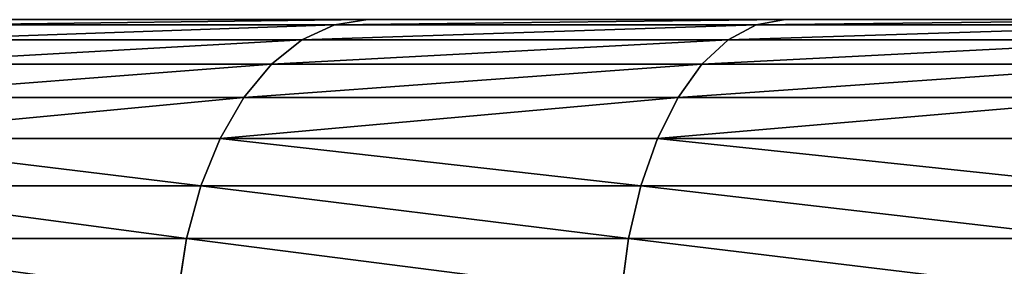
# Model space of a CAD drawing. Extents: x 1 to 183, y 3 to 451.
# Tile 232 of 256: x 63.98 to 71.49, y 386.21 to 388.1. Entities that reach past the tile are written whole.
import ezdxf

# ---------------------------------------------------------------- set-up
doc = ezdxf.new("R2010")
doc.units = 0
doc.header["$LTSCALE"] = 2.54
doc.layers.get('0').update_dxf_attribs({"color": 13, "linetype": 'CONTINUOUS'})

# ---------------------------------------------------------------- blocks, each defined once
blk = doc.blocks.new('DOZOWNIK_DO_MYD_A_FRIEGO_S')
at = {"color": 0}
for p, q in [((66.6387, 388.0993, 58.2978), (63.6652, 388.0993, 60.6362)), ((63.6652, 388.0993, 120.7198), (66.6387, 388.0993, 123.0582)), ((63.6652, 388.0993, 120.7198), (66.6387, 388.0993, 123.0582)), ((66.6387, 388.0993, 58.2978), (63.6652, 388.0993, 60.6362)), ((66.3829, 388.0607, 123.4175), (66.6387, 388.0993, 123.0582)), ((66.3829, 388.0607, 123.4175), (66.6387, 388.0993, 123.0582)), ((66.6387, 388.0993, 58.2978), (66.3829, 388.0607, 57.9385)), ((66.6387, 388.0993, 58.2978), (66.3829, 388.0607, 57.9385)), ((69.8211, 388.0993, 56.2526), (66.6387, 388.0993, 58.2978)), ((66.6387, 388.0993, 123.0582), (69.8211, 388.0993, 125.1034)), ((66.6387, 388.0993, 123.0582), (69.8211, 388.0993, 125.1034)), ((69.8211, 388.0993, 56.2526), (66.6387, 388.0993, 58.2978)), ((69.6005, 388.0607, 55.8706), (69.8211, 388.0993, 56.2526)), ((69.8211, 388.0993, 125.1034), (69.6005, 388.0607, 125.4853)), ((69.8211, 388.0993, 125.1034), (69.6005, 388.0607, 125.4853)), ((69.6005, 388.0607, 55.8706), (69.8211, 388.0993, 56.2526)), ((73.1834, 388.0993, 54.5192), (69.8211, 388.0993, 56.2526)), ((69.8211, 388.0993, 125.1034), (73.1834, 388.0993, 126.8368)), ((73.1834, 388.0993, 54.5192), (69.8211, 388.0993, 56.2526)), ((69.8211, 388.0993, 125.1034), (73.1834, 388.0993, 126.8368)), ((63.3764, 388.0607, 121.0531), (66.3829, 388.0607, 123.4175)), ((63.3764, 388.0607, 121.0531), (66.3829, 388.0607, 123.4175)), ((63.3764, 388.0607, 60.3029), (66.3829, 388.0607, 57.9385)), ((63.3764, 388.0607, 60.3029), (66.3829, 388.0607, 57.9385)), ((66.1348, 387.9461, 123.7658), (66.3829, 388.0607, 123.4175)), ((66.1348, 387.9461, 123.7658), (66.3829, 388.0607, 123.4175)), ((66.3829, 388.0607, 57.9385), (66.1348, 387.9461, 57.5901)), ((66.3829, 388.0607, 57.9385), (66.1348, 387.9461, 57.5901)), ((66.3829, 388.0607, 123.4175), (69.6005, 388.0607, 125.4853)), ((66.3829, 388.0607, 123.4175), (69.6005, 388.0607, 125.4853)), ((69.6005, 388.0607, 55.8706), (66.3829, 388.0607, 57.9385)), ((69.6005, 388.0607, 55.8706), (66.3829, 388.0607, 57.9385)), ((69.3867, 387.9461, 55.5003), (69.6005, 388.0607, 55.8706)), ((69.6005, 388.0607, 125.4853), (69.3867, 387.9461, 125.8557)), ((69.6005, 388.0607, 125.4853), (69.3867, 387.9461, 125.8557)), ((69.3867, 387.9461, 55.5003), (69.6005, 388.0607, 55.8706)), ((73.0002, 388.0607, 54.118), (69.6005, 388.0607, 55.8706)), ((73.0002, 388.0607, 54.118), (69.6005, 388.0607, 55.8706)), ((73.0002, 388.0607, 127.238), (69.6005, 388.0607, 125.4853)), ((73.0002, 388.0607, 127.238), (69.6005, 388.0607, 125.4853)), ((63.0963, 387.9461, 121.3763), (66.1348, 387.9461, 123.7658)), ((63.0963, 387.9461, 121.3763), (66.1348, 387.9461, 123.7658)), ((63.0963, 387.9461, 59.9796), (66.1348, 387.9461, 57.5901)), ((63.0963, 387.9461, 59.9796), (66.1348, 387.9461, 57.5901)), ((65.9021, 387.759, 124.0927), (66.1348, 387.9461, 123.7658)), ((65.9021, 387.759, 124.0927), (66.1348, 387.9461, 123.7658)), ((66.1348, 387.9461, 57.5901), (65.9021, 387.759, 57.2633)), ((66.1348, 387.9461, 57.5901), (65.9021, 387.759, 57.2633)), ((66.1348, 387.9461, 123.7658), (69.3867, 387.9461, 125.8557)), ((66.1348, 387.9461, 123.7658), (69.3867, 387.9461, 125.8557)), ((69.3867, 387.9461, 55.5003), (66.1348, 387.9461, 57.5901)), ((69.3867, 387.9461, 55.5003), (66.1348, 387.9461, 57.5901)), ((69.1861, 387.759, 55.1528), (69.3867, 387.9461, 55.5003)), ((69.3867, 387.9461, 125.8557), (69.1861, 387.759, 126.2032)), ((69.3867, 387.9461, 125.8557), (69.1861, 387.759, 126.2032)), ((69.1861, 387.759, 55.1528), (69.3867, 387.9461, 55.5003)), ((72.8225, 387.9461, 53.729), (69.3867, 387.9461, 55.5003)), ((72.8225, 387.9461, 53.729), (69.3867, 387.9461, 55.5003)), ((72.8225, 387.9461, 127.627), (69.3867, 387.9461, 125.8557)), ((72.8225, 387.9461, 127.627), (69.3867, 387.9461, 125.8557)), ((62.8335, 387.759, 121.6796), (65.9021, 387.759, 124.0927)), ((62.8335, 387.759, 121.6796), (65.9021, 387.759, 124.0927)), ((62.8335, 387.759, 59.6764), (65.9021, 387.759, 57.2633)), ((62.8335, 387.759, 59.6764), (65.9021, 387.759, 57.2633)), ((65.6917, 387.5051, 124.3881), (65.9021, 387.759, 124.0927)), ((65.6917, 387.5051, 124.3881), (65.9021, 387.759, 124.0927)), ((65.9021, 387.759, 57.2633), (65.6917, 387.5051, 56.9678)), ((65.9021, 387.759, 57.2633), (65.6917, 387.5051, 56.9678)), ((65.9021, 387.759, 124.0927), (69.1861, 387.759, 126.2032)), ((65.9021, 387.759, 124.0927), (69.1861, 387.759, 126.2032)), ((69.1861, 387.759, 55.1528), (65.9021, 387.759, 57.2633)), ((69.1861, 387.759, 55.1528), (65.9021, 387.759, 57.2633)), ((69.0047, 387.5051, 54.8387), (69.1861, 387.759, 55.1528)), ((69.1861, 387.759, 126.2032), (69.0047, 387.5051, 126.5173)), ((69.1861, 387.759, 126.2032), (69.0047, 387.5051, 126.5173)), ((69.0047, 387.5051, 54.8387), (69.1861, 387.759, 55.1528)), ((72.6558, 387.759, 53.364), (69.1861, 387.759, 55.1528)), ((72.6558, 387.759, 53.364), (69.1861, 387.759, 55.1528)), ((72.6558, 387.759, 127.992), (69.1861, 387.759, 126.2032)), ((72.6558, 387.759, 127.992), (69.1861, 387.759, 126.2032)), ((62.596, 387.5051, 121.9537), (65.6917, 387.5051, 124.3881)), ((62.596, 387.5051, 121.9537), (65.6917, 387.5051, 124.3881)), ((62.596, 387.5051, 59.4023), (65.6917, 387.5051, 56.9678)), ((62.596, 387.5051, 59.4023), (65.6917, 387.5051, 56.9678)), ((65.5101, 387.192, 124.6432), (65.6917, 387.5051, 124.3881)), ((65.5101, 387.192, 124.6432), (65.6917, 387.5051, 124.3881)), ((65.6917, 387.5051, 56.9678), (65.5101, 387.192, 56.7128)), ((65.6917, 387.5051, 56.9678), (65.5101, 387.192, 56.7128)), ((65.6917, 387.5051, 124.3881), (69.0047, 387.5051, 126.5173)), ((65.6917, 387.5051, 124.3881), (69.0047, 387.5051, 126.5173)), ((69.0047, 387.5051, 54.8387), (65.6917, 387.5051, 56.9678)), ((69.0047, 387.5051, 54.8387), (65.6917, 387.5051, 56.9678)), ((68.8482, 387.192, 54.5675), (69.0047, 387.5051, 54.8387)), ((69.0047, 387.5051, 126.5173), (68.8482, 387.192, 126.7884)), ((69.0047, 387.5051, 126.5173), (68.8482, 387.192, 126.7884)), ((68.8482, 387.192, 54.5675), (69.0047, 387.5051, 54.8387)), ((72.5052, 387.5051, 53.0341), (69.0047, 387.5051, 54.8387)), ((72.5052, 387.5051, 53.0341), (69.0047, 387.5051, 54.8387)), ((72.5052, 387.5051, 128.3219), (69.0047, 387.5051, 126.5173)), ((72.5052, 387.5051, 128.3219), (69.0047, 387.5051, 126.5173)), ((62.391, 387.192, 122.1903), (65.5101, 387.192, 124.6432)), ((62.391, 387.192, 122.1903), (65.5101, 387.192, 124.6432)), ((62.391, 387.192, 59.1657), (65.5101, 387.192, 56.7128)), ((62.391, 387.192, 59.1657), (65.5101, 387.192, 56.7128)), ((65.3628, 386.8293, 124.85), (65.5101, 387.192, 124.6432)), ((65.3628, 386.8293, 124.85), (65.5101, 387.192, 124.6432)), ((65.5101, 387.192, 56.7128), (65.3628, 386.8293, 56.506)), ((65.5101, 387.192, 56.7128), (65.3628, 386.8293, 56.506)), ((65.5101, 387.192, 124.6432), (68.8482, 387.192, 126.7884)), ((65.5101, 387.192, 124.6432), (68.8482, 387.192, 126.7884)), ((68.8482, 387.192, 54.5675), (65.5101, 387.192, 56.7128)), ((68.8482, 387.192, 54.5675), (65.5101, 387.192, 56.7128)), ((68.7212, 386.8293, 54.3476), (68.8482, 387.192, 54.5675)), ((68.8482, 387.192, 126.7884), (68.7212, 386.8293, 127.0084)), ((68.8482, 387.192, 126.7884), (68.7212, 386.8293, 127.0084)), ((68.7212, 386.8293, 54.3476), (68.8482, 387.192, 54.5675)), ((72.3751, 387.192, 52.7493), (68.8482, 387.192, 54.5675)), ((72.3751, 387.192, 52.7493), (68.8482, 387.192, 54.5675)), ((72.3751, 387.192, 128.6067), (68.8482, 387.192, 126.7884)), ((72.3751, 387.192, 128.6067), (68.8482, 387.192, 126.7884)), ((62.2247, 386.8293, 122.3822), (65.3628, 386.8293, 124.85)), ((62.2247, 386.8293, 122.3822), (65.3628, 386.8293, 124.85)), ((62.2247, 386.8293, 58.9738), (65.3628, 386.8293, 56.506)), ((62.2247, 386.8293, 58.9738), (65.3628, 386.8293, 56.506)), ((65.2542, 386.428, 125.0024), (65.3628, 386.8293, 124.85)), ((65.2542, 386.428, 125.0024), (65.3628, 386.8293, 124.85)), ((65.3628, 386.8293, 56.506), (65.2542, 386.428, 56.3535)), ((65.3628, 386.8293, 56.506), (65.2542, 386.428, 56.3535)), ((65.3628, 386.8293, 124.85), (68.7212, 386.8293, 127.0084)), ((65.3628, 386.8293, 124.85), (68.7212, 386.8293, 127.0084)), ((68.7212, 386.8293, 54.3476), (65.3628, 386.8293, 56.506)), ((68.7212, 386.8293, 54.3476), (65.3628, 386.8293, 56.506)), ((68.6277, 386.428, 54.1856), (68.7212, 386.8293, 54.3476)), ((68.7212, 386.8293, 127.0084), (68.6277, 386.428, 127.1704)), ((68.7212, 386.8293, 127.0084), (68.6277, 386.428, 127.1704)), ((68.6277, 386.428, 54.1856), (68.7212, 386.8293, 54.3476)), ((72.2696, 386.8293, 52.5183), (68.7212, 386.8293, 54.3476)), ((72.2696, 386.8293, 52.5183), (68.7212, 386.8293, 54.3476)), ((72.2696, 386.8293, 128.8377), (68.7212, 386.8293, 127.0084)), ((72.2696, 386.8293, 128.8377), (68.7212, 386.8293, 127.0084)), ((62.1022, 386.428, 122.5236), (65.2542, 386.428, 125.0024)), ((62.1022, 386.428, 122.5236), (65.2542, 386.428, 125.0024)), ((62.1022, 386.428, 58.8324), (65.2542, 386.428, 56.3535)), ((62.1022, 386.428, 58.8324), (65.2542, 386.428, 56.3535)), ((65.1878, 386.0004, 125.0958), (65.2542, 386.428, 125.0024)), ((65.1878, 386.0004, 125.0958), (65.2542, 386.428, 125.0024)), ((65.2542, 386.428, 56.3535), (65.1878, 386.0004, 56.2602)), ((65.2542, 386.428, 56.3535), (65.1878, 386.0004, 56.2602)), ((65.2542, 386.428, 125.0024), (68.6277, 386.428, 127.1704)), ((65.2542, 386.428, 125.0024), (68.6277, 386.428, 127.1704)), ((68.6277, 386.428, 54.1856), (65.2542, 386.428, 56.3535)), ((68.6277, 386.428, 54.1856), (65.2542, 386.428, 56.3535)), ((68.5704, 386.0004, 54.0863), (68.6277, 386.428, 54.1856)), ((68.6277, 386.428, 127.1704), (68.5704, 386.0004, 127.2697)), ((68.6277, 386.428, 127.1704), (68.5704, 386.0004, 127.2697)), ((68.5704, 386.0004, 54.0863), (68.6277, 386.428, 54.1856)), ((72.1919, 386.428, 52.3481), (68.6277, 386.428, 54.1856)), ((72.1919, 386.428, 52.3481), (68.6277, 386.428, 54.1856)), ((72.1919, 386.428, 129.0079), (68.6277, 386.428, 127.1704)), ((72.1919, 386.428, 129.0079), (68.6277, 386.428, 127.1704))]:
    blk.add_line(p, q, dxfattribs=at)
mesh = blk.add_polyface(dxfattribs=at)
corners = [(84.0394, 388.0993, 51.3316), (91.588, 388.0993, 50.972), (87.8051, 388.0993, 50.972), (95.3537, 388.0993, 51.3316), (80.3249, 388.0993, 52.0475), (99.0682, 388.0993, 52.0475), (76.6953, 388.0993, 53.1133), (102.6979, 388.0993, 53.1133), (73.1834, 388.0993, 54.5192), (106.2097, 388.0993, 54.5192), (69.8211, 388.0993, 56.2526), (109.5721, 388.0993, 56.2526), (66.6387, 388.0993, 58.2978), (112.7544, 388.0993, 58.2978), (63.6652, 388.0993, 60.6362), (115.7279, 388.0993, 60.6362), (60.9274, 388.0993, 63.2467), (118.4657, 388.0993, 63.2467), (58.4502, 388.0993, 66.1056), (120.943, 388.0993, 66.1056), (56.2559, 388.0993, 69.187), (123.1372, 388.0993, 69.187), (54.3645, 388.0993, 72.463), (125.0287, 388.0993, 72.463), (52.793, 388.0993, 75.904), (126.6001, 388.0993, 75.904), (51.5558, 388.0993, 79.4788), (127.8374, 388.0993, 79.4788), (89.6966, 388.0993, 81.28), (50.6639, 388.0993, 83.1551), (88.0646, 388.0993, 81.4228), (86.4823, 388.0993, 81.8468), (84.9976, 388.0993, 82.5391), (83.6557, 388.0993, 83.4787), (50.1256, 388.0993, 86.8994), (82.4973, 388.0993, 84.6371), (81.5577, 388.0993, 85.979), (80.8653, 388.0993, 87.4637), (49.9456, 388.0993, 90.678), (80.4414, 388.0993, 89.046), (80.2986, 388.0993, 90.678), (50.1256, 388.0993, 94.4566), (80.4414, 388.0993, 92.3099), (80.8653, 388.0993, 93.8923), (81.5577, 388.0993, 95.377), (50.6639, 388.0993, 98.2009), (82.4973, 388.0993, 96.7189), (83.6557, 388.0993, 97.8773), (84.9976, 388.0993, 98.8169), (51.5558, 388.0993, 101.8771), (86.4823, 388.0993, 99.5092), (88.0646, 388.0993, 99.9332), (89.6966, 388.0993, 100.076), (128.7292, 388.0993, 83.1551), (91.3285, 388.0993, 81.4228), (92.9109, 388.0993, 81.8468), (94.3956, 388.0993, 82.5391), (95.7375, 388.0993, 83.4787), (129.2676, 388.0993, 86.8994), (96.8959, 388.0993, 84.6371), (97.8355, 388.0993, 85.979), (98.5278, 388.0993, 87.4637), (129.4476, 388.0993, 90.678), (98.9518, 388.0993, 89.046), (99.0946, 388.0993, 90.678), (98.9518, 388.0993, 92.3099), (129.2676, 388.0993, 94.4566), (98.5278, 388.0993, 93.8923), (97.8355, 388.0993, 95.377), (128.7292, 388.0993, 98.2009), (96.8959, 388.0993, 96.7189), (95.7375, 388.0993, 97.8773), (94.3956, 388.0993, 98.8169), (127.8374, 388.0993, 101.8771), (92.9109, 388.0993, 99.5092), (91.3285, 388.0993, 99.9332), (52.793, 388.0993, 105.4519), (126.6001, 388.0993, 105.4519), (54.3645, 388.0993, 108.893), (125.0287, 388.0993, 108.893), (56.2559, 388.0993, 112.169), (123.1372, 388.0993, 112.169), (58.4502, 388.0993, 115.2504), (120.943, 388.0993, 115.2504), (60.9274, 388.0993, 118.1093), (118.4657, 388.0993, 118.1093), (63.6652, 388.0993, 120.7198), (115.7279, 388.0993, 120.7198), (66.6387, 388.0993, 123.0582), (112.7544, 388.0993, 123.0582), (69.8211, 388.0993, 125.1034), (109.5721, 388.0993, 125.1034), (73.1834, 388.0993, 126.8368), (106.2097, 388.0993, 126.8368), (76.6953, 388.0993, 128.2427), (102.6979, 388.0993, 128.2427), (80.3249, 388.0993, 129.3085), (99.0682, 388.0993, 129.3085), (84.0394, 388.0993, 130.0244), (95.3537, 388.0993, 130.0244), (87.8051, 388.0993, 130.384), (91.588, 388.0993, 130.384)]
mesh.append_faces([[corners[k] for k in face] for face in [(0, 1, 2), (99, 100, 101)]], dxfattribs={"vtx0": -1, "color": 0})
mesh.append_faces([[corners[k] for k in face] for face in [(1, 0, 3), (3, 4, 5), (5, 6, 7), (7, 8, 9), (9, 10, 11), (11, 12, 13), (13, 14, 15), (15, 16, 17), (17, 18, 19), (19, 20, 21), (21, 22, 23), (23, 24, 25), (25, 26, 27), (28, 29, 30), (30, 29, 31), (31, 29, 32), (32, 29, 33), (33, 34, 35), (35, 34, 36), (36, 34, 37), (37, 38, 39), (39, 38, 40), (40, 41, 42), (42, 41, 43), (43, 41, 44), (44, 45, 46), (46, 45, 47), (47, 45, 48), (48, 49, 50), (50, 49, 51), (51, 49, 52), (53, 57, 58), (58, 61, 62), (62, 65, 66), (66, 68, 69), (69, 72, 73), (73, 76, 77), (77, 78, 79), (79, 80, 81), (81, 82, 83), (83, 84, 85), (85, 86, 87), (87, 88, 89), (89, 90, 91), (91, 92, 93), (93, 94, 95), (95, 96, 97), (97, 98, 99)]], dxfattribs={"vtx0": -1, "vtx1": -1, "color": 0})
mesh.append_faces([[corners[k] for k in face] for face in [(27, 26, 28), (73, 52, 49)]], dxfattribs={"vtx0": -1, "vtx1": -1, "vtx2": -1, "color": 0})
mesh.append_faces([[corners[k] for k in face] for face in [(3, 0, 4), (5, 4, 6), (7, 6, 8), (9, 8, 10), (11, 10, 12), (13, 12, 14), (15, 14, 16), (17, 16, 18), (19, 18, 20), (21, 20, 22), (23, 22, 24), (25, 24, 26), (28, 26, 29), (33, 29, 34), (37, 34, 38), (40, 38, 41), (44, 41, 45), (48, 45, 49), (28, 53, 27), (53, 28, 54), (53, 54, 55), (53, 55, 56), (53, 56, 57), (58, 57, 59), (58, 59, 60), (58, 60, 61), (62, 61, 63), (62, 63, 64), (62, 64, 65), (66, 65, 67), (66, 67, 68), (69, 68, 70), (69, 70, 71), (69, 71, 72), (73, 72, 74), (73, 74, 75), (73, 75, 52), (73, 49, 76), (77, 76, 78), (79, 78, 80), (81, 80, 82), (83, 82, 84), (85, 84, 86), (87, 86, 88), (89, 88, 90), (91, 90, 92), (93, 92, 94), (95, 94, 96), (97, 96, 98), (99, 98, 100)]], dxfattribs={"vtx0": -1, "vtx2": -1, "color": 0})
mesh = blk.add_polyface(dxfattribs=at)
corners = [(63.3764, 388.0607, 121.0531), (66.6387, 388.0993, 123.0582), (63.6652, 388.0993, 120.7198), (66.3829, 388.0607, 123.4175)]
mesh.append_faces([[corners[k] for k in face] for face in [(0, 1, 2), (1, 0, 3)]], dxfattribs={"vtx0": -1, "color": 0})
mesh = blk.add_polyface(dxfattribs=at)
corners = [(63.3764, 388.0607, 60.3029), (66.6387, 388.0993, 58.2978), (66.3829, 388.0607, 57.9385), (63.6652, 388.0993, 60.6362)]
mesh.append_faces([[corners[k] for k in face] for face in [(0, 1, 2), (1, 0, 3)]], dxfattribs={"vtx0": -1, "color": 0})
mesh = blk.add_polyface(dxfattribs=at)
corners = [(66.3829, 388.0607, 123.4175), (69.8211, 388.0993, 125.1034), (66.6387, 388.0993, 123.0582), (69.6005, 388.0607, 125.4853)]
mesh.append_faces([[corners[k] for k in face] for face in [(0, 1, 2), (1, 0, 3)]], dxfattribs={"vtx0": -1, "color": 0})
mesh = blk.add_polyface(dxfattribs=at)
corners = [(66.3829, 388.0607, 57.9385), (69.8211, 388.0993, 56.2526), (69.6005, 388.0607, 55.8706), (66.6387, 388.0993, 58.2978)]
mesh.append_faces([[corners[k] for k in face] for face in [(0, 1, 2), (1, 0, 3)]], dxfattribs={"vtx0": -1, "color": 0})
mesh = blk.add_polyface(dxfattribs=at)
corners = [(69.6005, 388.0607, 55.8706), (73.1834, 388.0993, 54.5192), (73.0002, 388.0607, 54.118), (69.8211, 388.0993, 56.2526)]
mesh.append_faces([[corners[k] for k in face] for face in [(0, 1, 2), (1, 0, 3)]], dxfattribs={"vtx0": -1, "color": 0})
mesh = blk.add_polyface(dxfattribs=at)
corners = [(69.6005, 388.0607, 125.4853), (73.1834, 388.0993, 126.8368), (69.8211, 388.0993, 125.1034), (73.0002, 388.0607, 127.238)]
mesh.append_faces([[corners[k] for k in face] for face in [(0, 1, 2), (1, 0, 3)]], dxfattribs={"vtx0": -1, "color": 0})
mesh = blk.add_polyface(dxfattribs=at)
corners = [(63.0963, 387.9461, 121.3763), (66.3829, 388.0607, 123.4175), (63.3764, 388.0607, 121.0531), (66.1348, 387.9461, 123.7658)]
mesh.append_faces([[corners[k] for k in face] for face in [(0, 1, 2), (1, 0, 3)]], dxfattribs={"vtx0": -1, "color": 0})
mesh = blk.add_polyface(dxfattribs=at)
corners = [(63.0963, 387.9461, 59.9796), (66.3829, 388.0607, 57.9385), (66.1348, 387.9461, 57.5901), (63.3764, 388.0607, 60.3029)]
mesh.append_faces([[corners[k] for k in face] for face in [(0, 1, 2), (1, 0, 3)]], dxfattribs={"vtx0": -1, "color": 0})
mesh = blk.add_polyface(dxfattribs=at)
corners = [(66.1348, 387.9461, 123.7658), (69.6005, 388.0607, 125.4853), (66.3829, 388.0607, 123.4175), (69.3867, 387.9461, 125.8557)]
mesh.append_faces([[corners[k] for k in face] for face in [(0, 1, 2), (1, 0, 3)]], dxfattribs={"vtx0": -1, "color": 0})
mesh = blk.add_polyface(dxfattribs=at)
corners = [(66.1348, 387.9461, 57.5901), (69.6005, 388.0607, 55.8706), (69.3867, 387.9461, 55.5003), (66.3829, 388.0607, 57.9385)]
mesh.append_faces([[corners[k] for k in face] for face in [(0, 1, 2), (1, 0, 3)]], dxfattribs={"vtx0": -1, "color": 0})
mesh = blk.add_polyface(dxfattribs=at)
corners = [(69.3867, 387.9461, 55.5003), (73.0002, 388.0607, 54.118), (72.8225, 387.9461, 53.729), (69.6005, 388.0607, 55.8706)]
mesh.append_faces([[corners[k] for k in face] for face in [(0, 1, 2), (1, 0, 3)]], dxfattribs={"vtx0": -1, "color": 0})
mesh = blk.add_polyface(dxfattribs=at)
corners = [(69.3867, 387.9461, 125.8557), (73.0002, 388.0607, 127.238), (69.6005, 388.0607, 125.4853), (72.8225, 387.9461, 127.627)]
mesh.append_faces([[corners[k] for k in face] for face in [(0, 1, 2), (1, 0, 3)]], dxfattribs={"vtx0": -1, "color": 0})
mesh = blk.add_polyface(dxfattribs=at)
corners = [(62.8335, 387.759, 121.6796), (66.1348, 387.9461, 123.7658), (63.0963, 387.9461, 121.3763), (65.9021, 387.759, 124.0927)]
mesh.append_faces([[corners[k] for k in face] for face in [(0, 1, 2), (1, 0, 3)]], dxfattribs={"vtx0": -1, "color": 0})
mesh = blk.add_polyface(dxfattribs=at)
corners = [(62.8335, 387.759, 59.6764), (66.1348, 387.9461, 57.5901), (65.9021, 387.759, 57.2633), (63.0963, 387.9461, 59.9796)]
mesh.append_faces([[corners[k] for k in face] for face in [(0, 1, 2), (1, 0, 3)]], dxfattribs={"vtx0": -1, "color": 0})
mesh = blk.add_polyface(dxfattribs=at)
corners = [(65.9021, 387.759, 124.0927), (69.3867, 387.9461, 125.8557), (66.1348, 387.9461, 123.7658), (69.1861, 387.759, 126.2032)]
mesh.append_faces([[corners[k] for k in face] for face in [(0, 1, 2), (1, 0, 3)]], dxfattribs={"vtx0": -1, "color": 0})
mesh = blk.add_polyface(dxfattribs=at)
corners = [(65.9021, 387.759, 57.2633), (69.3867, 387.9461, 55.5003), (69.1861, 387.759, 55.1528), (66.1348, 387.9461, 57.5901)]
mesh.append_faces([[corners[k] for k in face] for face in [(0, 1, 2), (1, 0, 3)]], dxfattribs={"vtx0": -1, "color": 0})
mesh = blk.add_polyface(dxfattribs=at)
corners = [(69.1861, 387.759, 55.1528), (72.8225, 387.9461, 53.729), (72.6558, 387.759, 53.364), (69.3867, 387.9461, 55.5003)]
mesh.append_faces([[corners[k] for k in face] for face in [(0, 1, 2), (1, 0, 3)]], dxfattribs={"vtx0": -1, "color": 0})
mesh = blk.add_polyface(dxfattribs=at)
corners = [(69.1861, 387.759, 126.2032), (72.8225, 387.9461, 127.627), (69.3867, 387.9461, 125.8557), (72.6558, 387.759, 127.992)]
mesh.append_faces([[corners[k] for k in face] for face in [(0, 1, 2), (1, 0, 3)]], dxfattribs={"vtx0": -1, "color": 0})
mesh = blk.add_polyface(dxfattribs=at)
corners = [(62.596, 387.5051, 121.9537), (65.9021, 387.759, 124.0927), (62.8335, 387.759, 121.6796), (65.6917, 387.5051, 124.3881)]
mesh.append_faces([[corners[k] for k in face] for face in [(0, 1, 2), (1, 0, 3)]], dxfattribs={"vtx0": -1, "color": 0})
mesh = blk.add_polyface(dxfattribs=at)
corners = [(62.596, 387.5051, 59.4023), (65.9021, 387.759, 57.2633), (65.6917, 387.5051, 56.9678), (62.8335, 387.759, 59.6764)]
mesh.append_faces([[corners[k] for k in face] for face in [(0, 1, 2), (1, 0, 3)]], dxfattribs={"vtx0": -1, "color": 0})
mesh = blk.add_polyface(dxfattribs=at)
corners = [(65.6917, 387.5051, 124.3881), (69.1861, 387.759, 126.2032), (65.9021, 387.759, 124.0927), (69.0047, 387.5051, 126.5173)]
mesh.append_faces([[corners[k] for k in face] for face in [(0, 1, 2), (1, 0, 3)]], dxfattribs={"vtx0": -1, "color": 0})
mesh = blk.add_polyface(dxfattribs=at)
corners = [(65.6917, 387.5051, 56.9678), (69.1861, 387.759, 55.1528), (69.0047, 387.5051, 54.8387), (65.9021, 387.759, 57.2633)]
mesh.append_faces([[corners[k] for k in face] for face in [(0, 1, 2), (1, 0, 3)]], dxfattribs={"vtx0": -1, "color": 0})
mesh = blk.add_polyface(dxfattribs=at)
corners = [(69.0047, 387.5051, 54.8387), (72.6558, 387.759, 53.364), (72.5052, 387.5051, 53.0341), (69.1861, 387.759, 55.1528)]
mesh.append_faces([[corners[k] for k in face] for face in [(0, 1, 2), (1, 0, 3)]], dxfattribs={"vtx0": -1, "color": 0})
mesh = blk.add_polyface(dxfattribs=at)
corners = [(69.0047, 387.5051, 126.5173), (72.6558, 387.759, 127.992), (69.1861, 387.759, 126.2032), (72.5052, 387.5051, 128.3219)]
mesh.append_faces([[corners[k] for k in face] for face in [(0, 1, 2), (1, 0, 3)]], dxfattribs={"vtx0": -1, "color": 0})
mesh = blk.add_polyface(dxfattribs=at)
corners = [(62.391, 387.192, 122.1903), (65.6917, 387.5051, 124.3881), (62.596, 387.5051, 121.9537), (65.5101, 387.192, 124.6432)]
mesh.append_faces([[corners[k] for k in face] for face in [(0, 1, 2), (1, 0, 3)]], dxfattribs={"vtx0": -1, "color": 0})
mesh = blk.add_polyface(dxfattribs=at)
corners = [(62.391, 387.192, 59.1657), (65.6917, 387.5051, 56.9678), (65.5101, 387.192, 56.7128), (62.596, 387.5051, 59.4023)]
mesh.append_faces([[corners[k] for k in face] for face in [(0, 1, 2), (1, 0, 3)]], dxfattribs={"vtx0": -1, "color": 0})
mesh = blk.add_polyface(dxfattribs=at)
corners = [(65.5101, 387.192, 124.6432), (69.0047, 387.5051, 126.5173), (65.6917, 387.5051, 124.3881), (68.8482, 387.192, 126.7884)]
mesh.append_faces([[corners[k] for k in face] for face in [(0, 1, 2), (1, 0, 3)]], dxfattribs={"vtx0": -1, "color": 0})
mesh = blk.add_polyface(dxfattribs=at)
corners = [(65.5101, 387.192, 56.7128), (69.0047, 387.5051, 54.8387), (68.8482, 387.192, 54.5675), (65.6917, 387.5051, 56.9678)]
mesh.append_faces([[corners[k] for k in face] for face in [(0, 1, 2), (1, 0, 3)]], dxfattribs={"vtx0": -1, "color": 0})
mesh = blk.add_polyface(dxfattribs=at)
corners = [(68.8482, 387.192, 54.5675), (72.5052, 387.5051, 53.0341), (72.3751, 387.192, 52.7493), (69.0047, 387.5051, 54.8387)]
mesh.append_faces([[corners[k] for k in face] for face in [(0, 1, 2), (1, 0, 3)]], dxfattribs={"vtx0": -1, "color": 0})
mesh = blk.add_polyface(dxfattribs=at)
corners = [(68.8482, 387.192, 126.7884), (72.5052, 387.5051, 128.3219), (69.0047, 387.5051, 126.5173), (72.3751, 387.192, 128.6067)]
mesh.append_faces([[corners[k] for k in face] for face in [(0, 1, 2), (1, 0, 3)]], dxfattribs={"vtx0": -1, "color": 0})
mesh = blk.add_polyface(dxfattribs=at)
corners = [(65.3628, 386.8293, 124.85), (62.391, 387.192, 122.1903), (62.2247, 386.8293, 122.3822), (65.5101, 387.192, 124.6432)]
mesh.append_faces([[corners[k] for k in face] for face in [(0, 1, 2), (1, 0, 3)]], dxfattribs={"vtx0": -1, "color": 0})
mesh = blk.add_polyface(dxfattribs=at)
corners = [(62.391, 387.192, 59.1657), (65.3628, 386.8293, 56.506), (62.2247, 386.8293, 58.9738), (65.5101, 387.192, 56.7128)]
mesh.append_faces([[corners[k] for k in face] for face in [(0, 1, 2), (1, 0, 3)]], dxfattribs={"vtx0": -1, "color": 0})
mesh = blk.add_polyface(dxfattribs=at)
corners = [(68.7212, 386.8293, 127.0084), (65.5101, 387.192, 124.6432), (65.3628, 386.8293, 124.85), (68.8482, 387.192, 126.7884)]
mesh.append_faces([[corners[k] for k in face] for face in [(0, 1, 2), (1, 0, 3)]], dxfattribs={"vtx0": -1, "color": 0})
mesh = blk.add_polyface(dxfattribs=at)
corners = [(65.5101, 387.192, 56.7128), (68.7212, 386.8293, 54.3476), (65.3628, 386.8293, 56.506), (68.8482, 387.192, 54.5675)]
mesh.append_faces([[corners[k] for k in face] for face in [(0, 1, 2), (1, 0, 3)]], dxfattribs={"vtx0": -1, "color": 0})
mesh = blk.add_polyface(dxfattribs=at)
corners = [(68.8482, 387.192, 54.5675), (72.2696, 386.8293, 52.5183), (68.7212, 386.8293, 54.3476), (72.3751, 387.192, 52.7493)]
mesh.append_faces([[corners[k] for k in face] for face in [(0, 1, 2), (1, 0, 3)]], dxfattribs={"vtx0": -1, "color": 0})
mesh = blk.add_polyface(dxfattribs=at)
corners = [(72.2696, 386.8293, 128.8377), (68.8482, 387.192, 126.7884), (68.7212, 386.8293, 127.0084), (72.3751, 387.192, 128.6067)]
mesh.append_faces([[corners[k] for k in face] for face in [(0, 1, 2), (1, 0, 3)]], dxfattribs={"vtx0": -1, "color": 0})
mesh = blk.add_polyface(dxfattribs=at)
corners = [(65.2542, 386.428, 125.0024), (62.2247, 386.8293, 122.3822), (62.1022, 386.428, 122.5236), (65.3628, 386.8293, 124.85)]
mesh.append_faces([[corners[k] for k in face] for face in [(0, 1, 2), (1, 0, 3)]], dxfattribs={"vtx0": -1, "color": 0})
mesh = blk.add_polyface(dxfattribs=at)
corners = [(62.2247, 386.8293, 58.9738), (65.2542, 386.428, 56.3535), (62.1022, 386.428, 58.8324), (65.3628, 386.8293, 56.506)]
mesh.append_faces([[corners[k] for k in face] for face in [(0, 1, 2), (1, 0, 3)]], dxfattribs={"vtx0": -1, "color": 0})
mesh = blk.add_polyface(dxfattribs=at)
corners = [(68.6277, 386.428, 127.1704), (65.3628, 386.8293, 124.85), (65.2542, 386.428, 125.0024), (68.7212, 386.8293, 127.0084)]
mesh.append_faces([[corners[k] for k in face] for face in [(0, 1, 2), (1, 0, 3)]], dxfattribs={"vtx0": -1, "color": 0})
mesh = blk.add_polyface(dxfattribs=at)
corners = [(65.3628, 386.8293, 56.506), (68.6277, 386.428, 54.1856), (65.2542, 386.428, 56.3535), (68.7212, 386.8293, 54.3476)]
mesh.append_faces([[corners[k] for k in face] for face in [(0, 1, 2), (1, 0, 3)]], dxfattribs={"vtx0": -1, "color": 0})
mesh = blk.add_polyface(dxfattribs=at)
corners = [(68.7212, 386.8293, 54.3476), (72.1919, 386.428, 52.3481), (68.6277, 386.428, 54.1856), (72.2696, 386.8293, 52.5183)]
mesh.append_faces([[corners[k] for k in face] for face in [(0, 1, 2), (1, 0, 3)]], dxfattribs={"vtx0": -1, "color": 0})
mesh = blk.add_polyface(dxfattribs=at)
corners = [(72.1919, 386.428, 129.0079), (68.7212, 386.8293, 127.0084), (68.6277, 386.428, 127.1704), (72.2696, 386.8293, 128.8377)]
mesh.append_faces([[corners[k] for k in face] for face in [(0, 1, 2), (1, 0, 3)]], dxfattribs={"vtx0": -1, "color": 0})
mesh = blk.add_polyface(dxfattribs=at)
corners = [(65.1878, 386.0004, 125.0958), (62.1022, 386.428, 122.5236), (62.0271, 386.0004, 122.6102), (65.2542, 386.428, 125.0024)]
mesh.append_faces([[corners[k] for k in face] for face in [(0, 1, 2), (1, 0, 3)]], dxfattribs={"vtx0": -1, "color": 0})
mesh = blk.add_polyface(dxfattribs=at)
corners = [(62.1022, 386.428, 58.8324), (65.1878, 386.0004, 56.2602), (62.0271, 386.0004, 58.7458), (65.2542, 386.428, 56.3535)]
mesh.append_faces([[corners[k] for k in face] for face in [(0, 1, 2), (1, 0, 3)]], dxfattribs={"vtx0": -1, "color": 0})
mesh = blk.add_polyface(dxfattribs=at)
corners = [(68.5704, 386.0004, 127.2697), (65.2542, 386.428, 125.0024), (65.1878, 386.0004, 125.0958), (68.6277, 386.428, 127.1704)]
mesh.append_faces([[corners[k] for k in face] for face in [(0, 1, 2), (1, 0, 3)]], dxfattribs={"vtx0": -1, "color": 0})
mesh = blk.add_polyface(dxfattribs=at)
corners = [(65.2542, 386.428, 56.3535), (68.5704, 386.0004, 54.0863), (65.1878, 386.0004, 56.2602), (68.6277, 386.428, 54.1856)]
mesh.append_faces([[corners[k] for k in face] for face in [(0, 1, 2), (1, 0, 3)]], dxfattribs={"vtx0": -1, "color": 0})
mesh = blk.add_polyface(dxfattribs=at)
corners = [(68.6277, 386.428, 54.1856), (72.1443, 386.0004, 52.2438), (68.5704, 386.0004, 54.0863), (72.1919, 386.428, 52.3481)]
mesh.append_faces([[corners[k] for k in face] for face in [(0, 1, 2), (1, 0, 3)]], dxfattribs={"vtx0": -1, "color": 0})
mesh = blk.add_polyface(dxfattribs=at)
corners = [(72.1443, 386.0004, 129.1121), (68.6277, 386.428, 127.1704), (68.5704, 386.0004, 127.2697), (72.1919, 386.428, 129.0079)]
mesh.append_faces([[corners[k] for k in face] for face in [(0, 1, 2), (1, 0, 3)]], dxfattribs={"vtx0": -1, "color": 0})

msp = doc.modelspace()

# ---------------------------------------------------------------- block references
at = {"color": 0}
msp.add_blockref('DOZOWNIK_DO_MYD_A_FRIEGO_S', (0, 0), dxfattribs=at)

doc.saveas('drawing.dxf')
